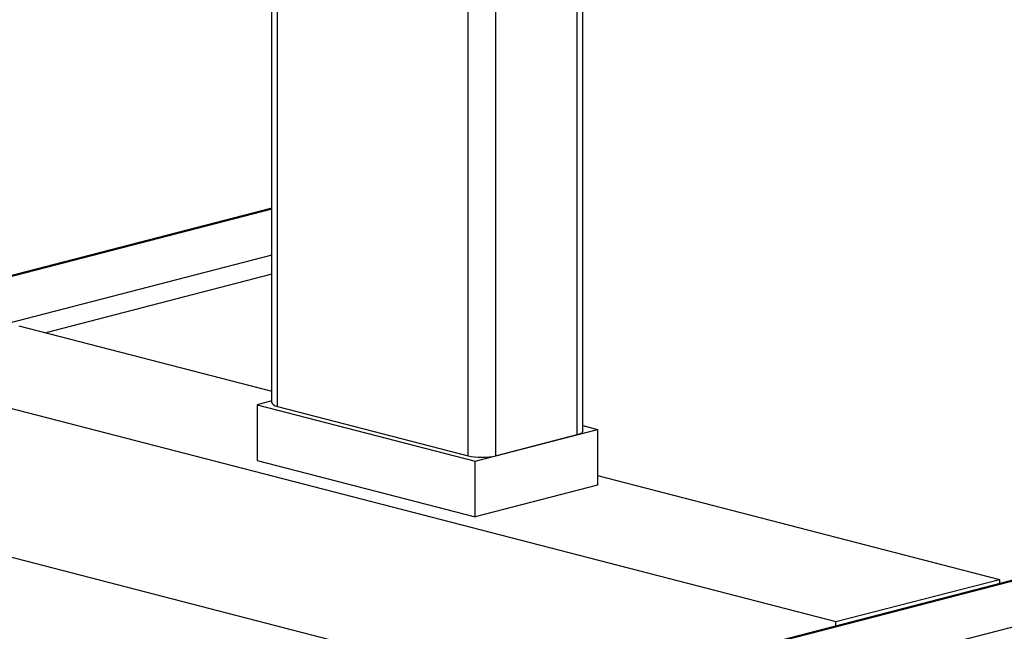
# Model space of a CAD drawing. Header units: inches. Extents: x 0 to 248, y 0 to 191.
# Tile 21 of 41: x 104 to 130, y 147 to 163. Entities that reach past the tile are written whole.
import ezdxf

# ---------------------------------------------------------------- set-up
doc = ezdxf.new("R2010")
doc.units = ezdxf.units.IN
doc.header["$MEASUREMENT"] = 0
doc.layers.add('PV-734', color=7, linetype='Continuous')

# ---------------------------------------------------------------- blocks, each defined once
blk = doc.blocks.new('*U18')
at = {"layer": 'PV-734'}
for p, q in [((46.031, 28.206), (46.031, 44.404)), ((46.738, 44.238), (46.738, 28.206)), ((48.86, 28.755), (48.86, 44.02)), ((49.006, 28.846), (49.006, 44.058)), ((40.935, 29.578), (40.935, 43.085)), ((41.082, 29.487), (41.082, 43.122)), ((40.935, 34.635), (8.372, 26.207)), ((40.935, 34.61), (8.466, 26.206)), ((40.935, 33.42), (10.764, 25.612)), ((40.935, 32.921), (35.064, 31.401)), ((34.364, 31.582), (40.935, 29.882)), ((30.121, 30.484), (55.577, 23.896)), ((40.935, 29.632), (40.551, 29.532)), ((40.551, 29.532), (40.551, 28.084)), ((40.551, 29.532), (46.208, 28.068)), ((41.082, 29.487), (46.031, 28.206)), ((46.208, 28.068), (49.39, 28.892)), ((49.006, 28.991), (49.39, 28.892)), ((49.39, 28.892), (49.39, 27.443)), ((46.738, 28.206), (48.86, 28.755)), ((40.551, 28.084), (46.208, 26.619)), ((46.208, 26.619), (46.208, 28.068)), ((70.598, 27.671), (36.657, 18.887)), ((70.692, 27.671), (36.751, 18.886)), ((49.39, 27.693), (59.82, 24.994)), ((49.39, 27.443), (46.208, 26.619)), ((72.99, 27.076), (39.049, 18.291)), ((30.121, 26.621), (48.33, 21.908)), ((55.577, 23.896), (59.82, 24.994)), ((59.82, 24.994), (59.82, 24.882)), ((55.577, 23.784), (55.577, 23.896))]:
    blk.add_line(p, q, dxfattribs=at)
for centre, major_axis, start_param, end_param in [((41.435, 29.578), (-0.5, 0), 0, 0.785398), ((48.506, 28.846), (0.5, 0), 5.497787, 6.283185), ((46.385, 28.297), (0.5, 0), 3.926991, 5.497787)]:
    blk.add_ellipse(centre, major_axis=major_axis, ratio=0.258819, start_param=start_param, end_param=end_param, dxfattribs=at)

msp = doc.modelspace()

# ---------------------------------------------------------------- block references
at = {"layer": 'PV-734'}
msp.add_blockref('*U18', (69.6, 123.015), dxfattribs=at)

doc.saveas('drawing.dxf')
